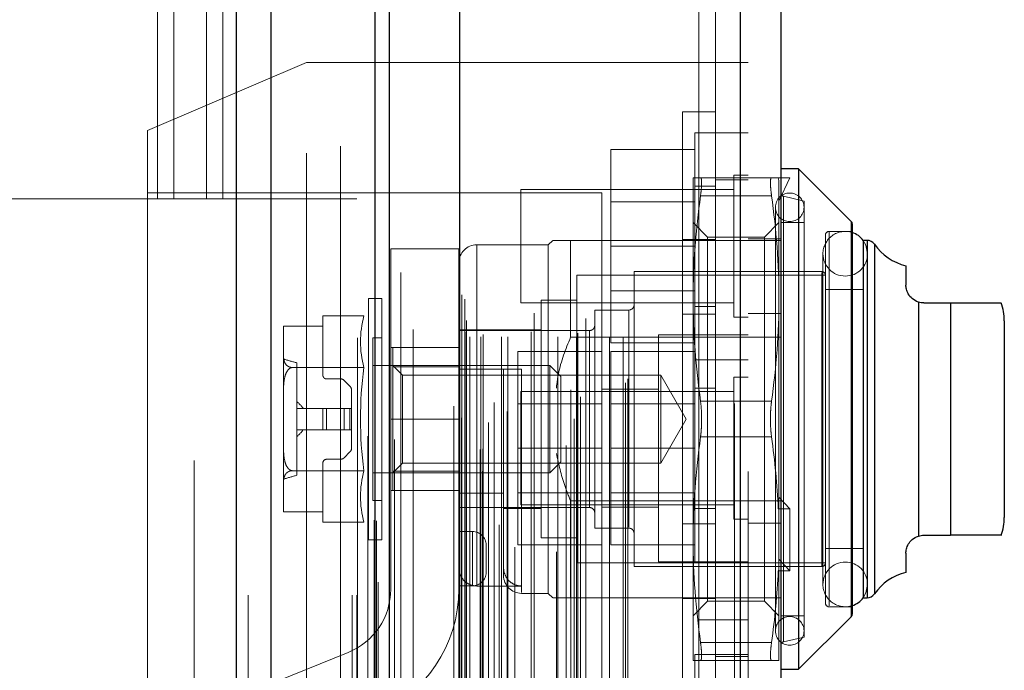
# Model space of a CAD drawing. Header units: inches. Extents: x 0.2 to 10.8, y 0.2 to 8.2.
# Tile 32 of 146: x 1.9907 to 2.1352, y 3.2572 to 3.3527. Entities that reach past the tile are written whole.
import ezdxf

# ---------------------------------------------------------------- set-up
doc = ezdxf.new("R2010")
doc.units = ezdxf.units.IN
doc.header["$MEASUREMENT"] = 0
doc.linetypes.add('HIDDEN', pattern=[0.07500000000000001, 0.05, -0.025])

msp = doc.modelspace()

# ---------------------------------------------------------------- linework, layer by layer
at = {"color": 7, "linetype": 'Continuous', "lineweight": 25}
for p, q in [((2.022504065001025, 3.168228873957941), (2.022504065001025, 5.524892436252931)), ((2.027595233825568, 3.168228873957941), (2.027595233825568, 5.523948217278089)), ((2.04285601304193, 3.168228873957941), (2.042856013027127, 5.516769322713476)), ((2.044964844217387, 3.168228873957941), (2.044964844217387, 5.516562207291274)), ((2.05520727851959, 5.495998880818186), (2.05520727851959, 3.189112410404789)), ((2.096424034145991, 5.488731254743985), (2.096424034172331, 3.19638003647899)), ((2.102373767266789, 5.486375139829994), (2.102373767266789, 3.198736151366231)), ((2.104998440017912, 3.330836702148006), (2.102373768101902, 3.330836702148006)), ((2.112718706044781, 3.323116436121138), (2.104998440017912, 3.330836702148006)), ((2.104998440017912, 3.330836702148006), (2.104998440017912, 3.294091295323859)), ((2.112718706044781, 3.323116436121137), (2.112718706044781, 3.294091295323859)), ((2.112872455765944, 3.322745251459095), (2.112872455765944, 3.294091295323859)), ((2.11444725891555, 3.320338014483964), (2.11444725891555, 3.294091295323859)), ((2.115039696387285, 3.320338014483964), (2.114470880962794, 3.320338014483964)), ((2.115039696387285, 3.320338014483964), (2.115039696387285, 3.294091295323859)), ((2.116116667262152, 3.319775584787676), (2.116116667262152, 3.294091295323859)), ((2.120746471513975, 3.316617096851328), (2.120746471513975, 3.313776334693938)), ((2.12257849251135, 3.311274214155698), (2.122578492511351, 3.27690837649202)), ((2.123371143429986, 3.311151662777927), (2.127308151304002, 3.311151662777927)), ((2.127308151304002, 3.311151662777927), (2.127308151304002, 3.277030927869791)), ((2.135182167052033, 3.308526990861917), (2.135182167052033, 3.294091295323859)), ((2.104998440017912, 3.294091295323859), (2.104998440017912, 3.257345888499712)), ((2.112718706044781, 3.294091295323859), (2.112718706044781, 3.265066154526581)), ((2.112872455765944, 3.294091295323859), (2.112872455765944, 3.265437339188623)), ((2.11444725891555, 3.294091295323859), (2.11444725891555, 3.267844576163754)), ((2.115039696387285, 3.294091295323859), (2.115039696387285, 3.267844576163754)), ((2.116116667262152, 3.294091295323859), (2.116116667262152, 3.268407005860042)), ((2.135182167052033, 3.294091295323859), (2.135182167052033, 3.279655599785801)), ((2.123371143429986, 3.277030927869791), (2.127308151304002, 3.277030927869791)), ((2.120746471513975, 3.27440625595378), (2.120746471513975, 3.27156549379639)), ((2.114470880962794, 3.267844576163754), (2.115039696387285, 3.267844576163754)), ((2.104998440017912, 3.257345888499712), (2.112718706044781, 3.26506615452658)), ((2.102373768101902, 3.257345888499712), (2.104998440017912, 3.257345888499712))]:
    msp.add_line(p, q, dxfattribs=at)
at = {"color": 7, "linetype": 'HIDDEN', "lineweight": 18}
for p, q in [((2.022504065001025, 5.52489243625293), (2.022504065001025, 3.168228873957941)), ((2.022504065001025, 5.52489243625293), (2.022504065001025, 3.168228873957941)), ((2.022504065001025, 3.168228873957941), (2.022504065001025, 5.524892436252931)), ((2.024201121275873, 3.168228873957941), (2.024201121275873, 5.523948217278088)), ((2.024201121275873, 3.168228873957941), (2.024201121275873, 5.523948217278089)), ((2.027595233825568, 3.168228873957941), (2.027595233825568, 5.523948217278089)), ((2.039461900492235, 3.168228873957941), (2.039461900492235, 5.516769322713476)), ((2.039461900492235, 3.168228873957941), (2.039461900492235, 5.516769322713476)), ((2.040164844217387, 3.168228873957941), (2.040164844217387, 5.516562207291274)), ((2.04285601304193, 3.168228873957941), (2.04285601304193, 5.516769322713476)), ((2.043059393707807, 3.179136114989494), (2.043059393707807, 5.505975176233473)), ((2.058587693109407, 3.18644517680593), (2.058587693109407, 5.49866611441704)), ((2.058587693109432, 3.186445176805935), (2.058587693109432, 5.498666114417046)), ((2.054373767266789, 5.495998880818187), (2.054373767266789, 3.189112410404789)), ((2.058247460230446, 3.189648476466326), (2.058247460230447, 5.495462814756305)), ((2.045663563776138, 3.191103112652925), (2.045663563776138, 5.494012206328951)), ((2.058655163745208, 3.189720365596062), (2.058655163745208, 5.495390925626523)), ((2.060297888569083, 3.190500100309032), (2.060297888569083, 5.494611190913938)), ((2.059504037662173, 5.493614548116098), (2.059504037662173, 3.191473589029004)), ((2.041773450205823, 5.491568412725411), (2.041773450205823, 3.193533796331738)), ((2.055125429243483, 5.491443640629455), (2.055125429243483, 3.193667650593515)), ((2.055146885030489, 3.193499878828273), (2.055146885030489, 5.491611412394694)), ((2.055508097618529, 3.194270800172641), (2.055508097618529, 5.490840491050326)), ((2.055508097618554, 3.194270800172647), (2.055508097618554, 5.490840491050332)), ((2.062216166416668, 3.195223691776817), (2.062216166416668, 5.489889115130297)), ((2.070892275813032, 5.490220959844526), (2.070892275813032, 3.194893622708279)), ((2.072037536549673, 3.194151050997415), (2.072037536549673, 5.490960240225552)), ((2.060322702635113, 3.196537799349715), (2.060322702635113, 5.488573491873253)), ((2.09559052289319, 5.488731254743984), (2.09559052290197, 3.19638003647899)), ((2.09559052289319, 3.196380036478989), (2.09559052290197, 5.48873125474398)), ((2.096424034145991, 3.196380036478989), (2.096424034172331, 5.488731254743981)), ((2.072981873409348, 3.19737763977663), (2.072981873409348, 5.487736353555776)), ((2.071570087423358, 3.198392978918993), (2.071570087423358, 5.486718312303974)), ((2.079583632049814, 3.199434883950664), (2.079583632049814, 5.485676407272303)), ((2.097573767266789, 5.486375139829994), (2.097573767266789, 3.198736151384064)), ((2.048412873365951, 3.200121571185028), (2.048412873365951, 5.48498995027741)), ((2.079929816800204, 3.200019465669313), (2.079929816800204, 5.485091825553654)), ((2.042710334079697, 5.479222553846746), (2.042710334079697, 3.205888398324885)), ((2.056044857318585, 3.206859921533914), (2.056044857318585, 5.478251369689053)), ((2.05604485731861, 3.20685992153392), (2.05604485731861, 5.478251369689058)), ((2.056719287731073, 3.206193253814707), (2.056719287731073, 5.478918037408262)), ((2.056719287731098, 3.206193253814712), (2.056719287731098, 5.478918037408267)), ((2.058378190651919, 5.478918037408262), (2.058378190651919, 3.206193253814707)), ((2.058378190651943, 3.206193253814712), (2.058378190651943, 5.478918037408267)), ((2.058711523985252, 3.20652658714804), (2.058711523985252, 5.478584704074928)), ((2.061044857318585, 5.478584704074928), (2.061044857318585, 3.20652658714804)), ((2.061378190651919, 3.206193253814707), (2.061378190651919, 5.478918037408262)), ((2.061378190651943, 5.478918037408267), (2.061378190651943, 3.206193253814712)), ((2.062316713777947, 3.206193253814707), (2.062316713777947, 5.478918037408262)), ((2.065755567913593, 3.206926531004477), (2.065755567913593, 5.478217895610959)), ((2.069653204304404, 3.206193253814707), (2.069653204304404, 5.478918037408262)), ((2.07240921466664, 3.206193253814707), (2.07240921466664, 5.478918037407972)), ((2.072578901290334, 3.206724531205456), (2.072578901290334, 5.478389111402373)), ((2.07723708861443, 3.206193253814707), (2.07723708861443, 5.478918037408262)), ((2.079263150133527, 3.206193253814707), (2.079263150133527, 5.478918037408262)), ((2.079263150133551, 3.206193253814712), (2.079263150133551, 5.478918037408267)), ((2.056240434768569, 3.208588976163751), (2.056240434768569, 5.476522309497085)), ((2.063349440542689, 5.475265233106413), (2.063349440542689, 3.209834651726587)), ((2.066193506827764, 3.209629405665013), (2.066193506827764, 5.475481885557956)), ((2.066193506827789, 3.209629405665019), (2.066193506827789, 5.475481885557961)), ((2.07379049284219, 3.208886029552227), (2.07379049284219, 5.47622526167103)), ((2.069438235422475, 5.474601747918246), (2.069438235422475, 3.210510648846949)), ((2.055550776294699, 3.2123422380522), (2.055550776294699, 5.472769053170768)), ((2.055550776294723, 3.212342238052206), (2.055550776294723, 5.472769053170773)), ((2.055988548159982, 3.211723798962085), (2.055988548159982, 5.473387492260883)), ((2.055988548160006, 3.21172379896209), (2.055988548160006, 5.473387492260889)), ((2.04329021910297, 5.470120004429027), (2.043290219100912, 3.215002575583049)), ((2.043290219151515, 5.470091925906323), (2.043290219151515, 3.214991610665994)), ((2.046597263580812, 3.215614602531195), (2.046597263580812, 5.469496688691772)), ((2.037764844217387, 3.234162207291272), (2.037764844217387, 5.450895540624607)), ((2.037764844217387, 3.234162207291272), (2.037764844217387, 5.450895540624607)), ((2.037764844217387, 3.234162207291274), (2.037764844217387, 5.450895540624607)), ((2.037764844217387, 3.234162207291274), (2.037764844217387, 5.450895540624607)), ((2.090373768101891, 5.42052231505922), (2.090373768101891, 3.264588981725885)), ((2.090373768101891, 5.420522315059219), (2.090373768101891, 3.264588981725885)), ((2.090373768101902, 3.264588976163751), (2.090373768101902, 5.420522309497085)), ((2.090373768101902, 3.264588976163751), (2.090373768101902, 5.420522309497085)), ((2.092773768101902, 3.264588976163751), (2.092773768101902, 5.420522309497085)), ((2.01089817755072, 3.326428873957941), (2.01089817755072, 3.767895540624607)), ((2.01089817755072, 3.326428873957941), (2.01089817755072, 3.767895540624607)), ((2.013298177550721, 3.32642887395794), (2.013298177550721, 3.767895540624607)), ((2.018098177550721, 3.32642887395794), (2.018098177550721, 3.767895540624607)), ((2.020498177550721, 3.32642887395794), (2.020498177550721, 3.767895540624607)), ((2.020498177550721, 3.32642887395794), (2.020498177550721, 3.767895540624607)), ((2.016298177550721, 3.487995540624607), (2.016298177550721, 3.234162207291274)), ((2.032773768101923, 3.346477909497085), (2.009440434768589, 3.336477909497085)), ((2.032773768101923, 3.233144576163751), (2.032773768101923, 3.346477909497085)), ((2.092773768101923, 3.346477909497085), (2.032773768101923, 3.346477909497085)), ((2.092773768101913, 3.346444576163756), (2.097573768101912, 3.346444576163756)), ((2.087973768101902, 3.294091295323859), (2.087973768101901, 3.339224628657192)), ((2.092773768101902, 3.339224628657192), (2.087973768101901, 3.339224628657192)), ((2.009440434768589, 3.243144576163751), (2.009440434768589, 3.336477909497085)), ((2.08977376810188, 3.336144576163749), (2.08977376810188, 3.319477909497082)), ((2.092773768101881, 3.336144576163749), (2.08977376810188, 3.336144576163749)), ((2.097573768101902, 3.336144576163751), (2.092773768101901, 3.336144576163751)), ((2.089773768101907, 3.333677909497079), (2.077440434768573, 3.333677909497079)), ((2.077440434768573, 3.333677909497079), (2.077440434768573, 3.319477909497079)), ((2.08951287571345, 3.329524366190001), (2.08951287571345, 3.31180783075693)), ((2.10102517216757, 3.32952436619), (2.090599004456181, 3.329524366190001)), ((2.095490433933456, 3.329894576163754), (2.095490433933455, 3.319477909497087)), ((2.097573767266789, 3.329894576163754), (2.095490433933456, 3.329894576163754)), ((2.102007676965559, 3.329524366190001), (2.102111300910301, 3.329133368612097)), ((2.102007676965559, 3.329524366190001), (2.103686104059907, 3.329524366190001)), ((2.103686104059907, 3.329524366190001), (2.102111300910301, 3.326113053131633)), ((2.092773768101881, 3.328311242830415), (2.08977376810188, 3.328311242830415)), ((2.097573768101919, 3.329244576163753), (2.092773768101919, 3.329244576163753)), ((2.102111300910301, 3.329133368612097), (2.102111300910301, 3.31180783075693)), ((2.076107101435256, 3.327311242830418), (2.009440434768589, 3.327311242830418)), ((2.064240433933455, 3.32781124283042), (2.064240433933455, 3.319477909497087)), ((2.095490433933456, 3.32781124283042), (2.064240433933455, 3.32781124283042)), ((2.076107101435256, 3.252311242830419), (2.076107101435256, 3.327311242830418)), ((2.10102517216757, 3.32689969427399), (2.090599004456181, 3.32689969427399)), ((2.10102517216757, 3.326899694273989), (2.090599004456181, 3.32689969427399)), ((2.10102517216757, 3.326899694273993), (2.090599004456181, 3.326899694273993)), ((2.10102517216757, 3.326899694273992), (2.090599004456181, 3.326899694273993)), ((2.105785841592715, 3.326112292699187), (2.10278061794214, 3.326806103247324)), ((2.10278061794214, 3.326776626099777), (2.10278061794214, 3.261405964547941)), ((2.10278061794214, 3.32677662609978), (2.10278061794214, 3.261405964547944)), ((1.967198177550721, 3.326428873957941), (2.01089817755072, 3.326428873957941)), ((2.01089817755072, 3.326428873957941), (2.013298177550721, 3.326428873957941)), ((2.013298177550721, 3.32642887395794), (2.020498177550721, 3.32642887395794)), ((2.020498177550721, 3.32642887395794), (2.040164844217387, 3.32642887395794)), ((2.089773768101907, 3.32600790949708), (2.077440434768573, 3.32600790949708)), ((2.101586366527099, 3.325193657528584), (2.101586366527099, 3.262988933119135)), ((2.105785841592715, 3.326112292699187), (2.105785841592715, 3.294091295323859)), ((2.091644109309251, 3.320831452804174), (2.08951287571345, 3.322962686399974)), ((2.102111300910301, 3.322962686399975), (2.0999800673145, 3.320831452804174)), ((2.105785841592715, 3.322962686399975), (2.102373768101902, 3.322962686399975)), ((2.112718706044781, 3.265066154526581), (2.112718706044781, 3.323116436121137)), ((2.112718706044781, 3.323087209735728), (2.112718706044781, 3.265095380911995)), ((2.091644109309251, 3.320831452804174), (2.091644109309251, 3.267351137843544)), ((2.0999800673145, 3.320831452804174), (2.091644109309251, 3.320831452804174)), ((2.0999800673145, 3.320831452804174), (2.0999800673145, 3.267351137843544)), ((2.108935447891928, 3.321125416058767), (2.108935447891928, 3.294091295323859)), ((2.112872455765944, 3.321650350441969), (2.10946038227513, 3.321650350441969)), ((2.10946038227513, 3.32153278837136), (2.10946038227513, 3.266649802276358)), ((2.10946038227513, 3.321532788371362), (2.10946038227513, 3.266649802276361)), ((2.068253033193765, 3.319681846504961), (2.057754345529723, 3.319681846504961)), ((2.057754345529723, 3.269578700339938), (2.057754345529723, 3.319561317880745)), ((2.057754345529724, 3.269578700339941), (2.057754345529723, 3.319561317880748)), ((2.064240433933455, 3.319477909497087), (2.064240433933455, 3.311144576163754)), ((2.068909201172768, 3.320338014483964), (2.068253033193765, 3.319681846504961)), ((2.068253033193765, 3.319681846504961), (2.068253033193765, 3.294091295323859)), ((2.071533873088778, 3.320338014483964), (2.071533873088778, 3.306119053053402)), ((2.071533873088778, 3.320338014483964), (2.102373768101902, 3.320338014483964)), ((2.089773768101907, 3.319477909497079), (2.077440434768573, 3.319477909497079)), ((2.077440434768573, 3.319477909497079), (2.077440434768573, 3.305277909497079)), ((2.087973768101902, 3.320457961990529), (2.092773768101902, 3.320457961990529)), ((2.08977376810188, 3.319477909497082), (2.08977376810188, 3.302811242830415)), ((2.095490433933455, 3.319477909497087), (2.095490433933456, 3.30906124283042)), ((2.097573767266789, 3.320577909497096), (2.102373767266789, 3.320577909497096)), ((2.114470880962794, 3.320338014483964), (2.11444725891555, 3.320338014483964)), ((2.115039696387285, 3.267844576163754), (2.115039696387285, 3.320338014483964)), ((2.115039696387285, 3.320308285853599), (2.115039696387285, 3.267874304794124)), ((2.116116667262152, 3.268407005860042), (2.116116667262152, 3.319775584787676)), ((2.116116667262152, 3.319746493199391), (2.116116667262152, 3.268436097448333)), ((2.045129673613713, 3.319092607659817), (2.045129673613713, 3.294092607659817)), ((2.055129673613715, 3.319092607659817), (2.045129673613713, 3.319092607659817)), ((2.055129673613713, 3.319092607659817), (2.055129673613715, 3.294092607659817)), ((2.108565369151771, 3.318369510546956), (2.108565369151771, 3.269813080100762)), ((2.115127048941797, 3.269813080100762), (2.115127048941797, 3.318369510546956)), ((2.072452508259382, 3.315219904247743), (2.072452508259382, 3.294091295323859)), ((2.108935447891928, 3.315219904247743), (2.072452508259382, 3.315219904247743)), ((2.080851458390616, 3.315744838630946), (2.080851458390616, 3.294091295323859)), ((2.108410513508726, 3.315744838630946), (2.080851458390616, 3.315744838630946)), ((2.108410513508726, 3.315626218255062), (2.108410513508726, 3.272556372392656)), ((2.108410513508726, 3.315626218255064), (2.108410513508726, 3.272556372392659)), ((2.077440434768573, 3.312947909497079), (2.089773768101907, 3.312947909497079)), ((2.11444725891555, 3.313120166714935), (2.108935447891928, 3.313120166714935)), ((2.041890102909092, 3.311807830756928), (2.041890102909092, 3.294091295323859)), ((2.043843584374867, 3.31180783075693), (2.041890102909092, 3.31180783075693)), ((2.043843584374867, 3.31180783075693), (2.043843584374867, 3.294091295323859)), ((2.064240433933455, 3.311144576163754), (2.095490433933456, 3.311144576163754)), ((2.067203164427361, 3.311545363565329), (2.067203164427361, 3.294091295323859)), ((2.072452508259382, 3.311545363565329), (2.067203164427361, 3.311545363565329)), ((2.08951287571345, 3.31180783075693), (2.08951287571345, 3.276374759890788)), ((2.08977376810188, 3.310644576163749), (2.092773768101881, 3.310644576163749)), ((2.102111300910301, 3.31180783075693), (2.102111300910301, 3.281116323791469)), ((2.12257849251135, 3.27690837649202), (2.12257849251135, 3.311274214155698)), ((2.12257849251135, 3.311274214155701), (2.12257849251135, 3.276908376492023)), ((2.122578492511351, 3.276908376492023), (2.122578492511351, 3.311274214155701)), ((2.127308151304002, 3.277030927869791), (2.127308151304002, 3.311151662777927)), ((2.127308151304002, 3.277030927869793), (2.127308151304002, 3.31115166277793)), ((2.127308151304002, 3.31115166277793), (2.127308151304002, 3.277030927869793)), ((2.041178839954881, 3.30924484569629), (2.035182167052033, 3.30924484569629)), ((2.035182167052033, 3.307729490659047), (2.035182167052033, 3.30924484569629)), ((2.075077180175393, 3.310101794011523), (2.075077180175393, 3.294091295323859)), ((2.080064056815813, 3.310101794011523), (2.075077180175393, 3.310101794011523)), ((2.080064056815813, 3.309985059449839), (2.080064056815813, 3.27819753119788)), ((2.080064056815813, 3.309985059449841), (2.080064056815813, 3.278197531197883)), ((2.087973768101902, 3.309491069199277), (2.092773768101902, 3.309491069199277)), ((2.097573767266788, 3.309611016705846), (2.102373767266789, 3.309611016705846)), ((2.02940788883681, 3.307682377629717), (2.02940788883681, 3.307657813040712)), ((2.02940788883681, 3.30768237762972), (2.02940788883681, 3.307657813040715)), ((2.029408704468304, 3.307729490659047), (2.035182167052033, 3.307729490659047)), ((2.035182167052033, 3.300521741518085), (2.035182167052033, 3.307729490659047)), ((2.095490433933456, 3.30906124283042), (2.097573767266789, 3.30906124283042)), ((2.02940788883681, 3.307657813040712), (2.02940788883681, 3.303255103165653)), ((2.067203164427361, 3.307214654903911), (2.055129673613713, 3.307214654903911)), ((2.07428977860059, 3.307083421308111), (2.055129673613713, 3.307083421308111)), ((2.07428977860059, 3.307053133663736), (2.07428977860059, 3.281129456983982)), ((2.07428977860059, 3.307053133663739), (2.07428977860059, 3.281129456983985)), ((2.084440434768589, 3.306477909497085), (2.084440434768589, 3.273144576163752)), ((2.089773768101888, 3.306477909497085), (2.084440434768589, 3.306477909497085)), ((2.092773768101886, 3.306477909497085), (2.089773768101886, 3.306477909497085)), ((2.097573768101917, 3.306444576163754), (2.092773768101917, 3.306444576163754)), ((2.042531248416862, 3.306033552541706), (2.042531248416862, 3.294091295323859)), ((2.043843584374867, 3.306033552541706), (2.042531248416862, 3.306033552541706)), ((2.071533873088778, 3.306119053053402), (2.102373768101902, 3.306119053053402)), ((2.089773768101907, 3.305277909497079), (2.077440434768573, 3.305277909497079)), ((2.055129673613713, 3.304592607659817), (2.045129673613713, 3.304592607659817)), ((2.045418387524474, 3.304589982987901), (2.045418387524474, 3.301744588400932)), ((2.045418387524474, 3.304589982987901), (2.055129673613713, 3.304589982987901)), ((2.076107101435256, 3.304011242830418), (2.063773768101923, 3.304011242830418)), ((2.063773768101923, 3.304011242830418), (2.063773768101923, 3.289811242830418)), ((2.089773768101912, 3.304011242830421), (2.077440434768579, 3.304011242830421)), ((2.077440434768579, 3.304011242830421), (2.077440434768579, 3.28981124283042)), ((2.02940788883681, 3.303255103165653), (2.02940788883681, 3.298494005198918)), ((2.031376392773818, 3.302345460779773), (2.031376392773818, 3.285837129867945)), ((2.0684800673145, 3.301965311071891), (2.042531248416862, 3.301965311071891)), ((2.046839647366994, 3.300544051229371), (2.045418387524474, 3.301965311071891)), ((2.0684800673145, 3.301965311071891), (2.0684800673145, 3.294091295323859)), ((2.070090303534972, 3.300355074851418), (2.0684800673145, 3.301965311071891)), ((2.089773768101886, 3.302811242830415), (2.089773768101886, 3.273144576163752)), ((2.08977376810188, 3.302811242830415), (2.092773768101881, 3.302811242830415)), ((2.092773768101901, 3.302811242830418), (2.097573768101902, 3.302811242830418)), ((2.041178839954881, 3.301668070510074), (2.030669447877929, 3.301668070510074)), ((2.045418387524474, 3.301744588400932), (2.055129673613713, 3.301744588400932)), ((2.045418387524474, 3.301744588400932), (2.045418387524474, 3.286438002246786)), ((2.046839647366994, 3.300544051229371), (2.046839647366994, 3.287638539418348)), ((2.084785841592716, 3.300544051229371), (2.046839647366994, 3.300544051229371)), ((2.057754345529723, 3.301440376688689), (2.06431602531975, 3.301440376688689)), ((2.061691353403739, 3.301440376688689), (2.061691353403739, 3.271125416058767)), ((2.06431602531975, 3.301440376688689), (2.06431602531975, 3.268617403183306)), ((2.06431602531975, 3.301440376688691), (2.06431602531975, 3.268617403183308)), ((2.084785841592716, 3.300544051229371), (2.084785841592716, 3.294091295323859)), ((2.088511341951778, 3.294091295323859), (2.084785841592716, 3.300544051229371)), ((2.037743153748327, 3.299996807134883), (2.035707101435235, 3.299996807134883)), ((2.039151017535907, 3.29891509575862), (2.038299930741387, 3.29976618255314)), ((2.070090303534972, 3.300355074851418), (2.070090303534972, 3.294091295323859)), ((2.095490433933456, 3.300227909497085), (2.095490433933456, 3.279394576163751)), ((2.097573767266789, 3.300227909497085), (2.095490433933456, 3.300227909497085)), ((2.02940788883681, 3.298494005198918), (2.02940788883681, 3.2896885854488)), ((2.03938164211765, 3.295666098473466), (2.03938164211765, 3.29835831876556)), ((2.064240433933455, 3.298144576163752), (2.064240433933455, 3.281477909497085)), ((2.095490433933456, 3.298144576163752), (2.064240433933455, 3.298144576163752)), ((2.084440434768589, 3.298477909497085), (2.076107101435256, 3.298477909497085)), ((2.092773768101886, 3.298644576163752), (2.089773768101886, 3.298644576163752)), ((2.076107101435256, 3.296341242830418), (2.063773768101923, 3.296341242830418)), ((2.089773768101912, 3.296341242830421), (2.077440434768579, 3.296341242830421)), ((2.10102517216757, 3.296715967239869), (2.090599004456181, 3.296715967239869)), ((2.10102517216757, 3.296715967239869), (2.090599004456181, 3.296715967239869)), ((2.101025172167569, 3.296715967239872), (2.09059900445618, 3.296715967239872)), ((2.10102517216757, 3.296715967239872), (2.090599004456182, 3.296715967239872)), ((2.035182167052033, 3.295666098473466), (2.031376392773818, 3.295666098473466)), ((2.035182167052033, 3.295666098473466), (2.035182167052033, 3.292516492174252)), ((2.035707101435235, 3.295666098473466), (2.035182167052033, 3.295666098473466)), ((2.035707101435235, 3.295666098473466), (2.035707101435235, 3.292516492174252)), ((2.037743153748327, 3.295666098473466), (2.035707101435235, 3.295666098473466)), ((2.035707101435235, 3.295666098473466), (2.035707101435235, 3.292516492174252)), ((2.035707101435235, 3.295666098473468), (2.035707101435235, 3.292516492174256)), ((2.035707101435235, 3.295666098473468), (2.035707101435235, 3.292516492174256)), ((2.038299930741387, 3.295666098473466), (2.037743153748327, 3.295666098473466)), ((2.037743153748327, 3.295666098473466), (2.037743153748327, 3.292516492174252)), ((2.037743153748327, 3.295666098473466), (2.037743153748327, 3.292516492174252)), ((2.037743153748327, 3.295666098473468), (2.037743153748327, 3.292516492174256)), ((2.037743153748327, 3.295666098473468), (2.037743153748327, 3.292516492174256)), ((2.038299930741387, 3.295666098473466), (2.038299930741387, 3.292516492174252)), ((2.039151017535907, 3.295666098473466), (2.038299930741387, 3.295666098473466)), ((2.038299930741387, 3.295666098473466), (2.038299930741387, 3.292516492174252)), ((2.038299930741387, 3.295666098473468), (2.038299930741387, 3.292516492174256)), ((2.038299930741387, 3.295666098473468), (2.038299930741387, 3.292516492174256)), ((2.039151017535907, 3.295666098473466), (2.039151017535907, 3.292516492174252)), ((2.03938164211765, 3.295666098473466), (2.039151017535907, 3.295666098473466)), ((2.039151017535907, 3.295666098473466), (2.039151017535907, 3.292516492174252)), ((2.039151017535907, 3.295666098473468), (2.039151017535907, 3.292516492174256)), ((2.039151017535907, 3.295666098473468), (2.039151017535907, 3.292516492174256)), ((2.03938164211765, 3.295666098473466), (2.03938164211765, 3.292516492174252)), ((2.041890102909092, 3.294091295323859), (2.041890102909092, 3.276374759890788)), ((2.042531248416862, 3.294091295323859), (2.042531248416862, 3.282149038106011)), ((2.043843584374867, 3.294091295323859), (2.043843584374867, 3.276374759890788)), ((2.045129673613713, 3.269092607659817), (2.045129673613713, 3.294092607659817)), ((2.055129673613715, 3.294092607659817), (2.045129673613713, 3.294092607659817)), ((2.055129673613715, 3.294092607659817), (2.045129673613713, 3.294092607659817)), ((2.055129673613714, 3.29409260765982), (2.045129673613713, 3.29409260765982)), ((2.055129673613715, 3.29409260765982), (2.045129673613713, 3.29409260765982)), ((2.055129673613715, 3.294092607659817), (2.055129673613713, 3.269092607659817)), ((2.067203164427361, 3.294091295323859), (2.067203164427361, 3.276637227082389)), ((2.068253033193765, 3.294091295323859), (2.068253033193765, 3.268500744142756)), ((2.0684800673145, 3.294091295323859), (2.0684800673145, 3.286217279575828)), ((2.070090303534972, 3.294091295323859), (2.070090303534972, 3.2878275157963)), ((2.072452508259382, 3.294091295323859), (2.072452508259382, 3.272962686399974)), ((2.075077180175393, 3.294091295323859), (2.075077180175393, 3.278080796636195)), ((2.080851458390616, 3.294091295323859), (2.080851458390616, 3.272437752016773)), ((2.084785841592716, 3.294091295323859), (2.084785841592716, 3.287638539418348)), ((2.084785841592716, 3.287638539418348), (2.088511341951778, 3.294091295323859)), ((2.087973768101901, 3.248957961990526), (2.087973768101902, 3.294091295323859)), ((2.105785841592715, 3.294091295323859), (2.105785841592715, 3.262070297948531)), ((2.108935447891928, 3.294091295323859), (2.108935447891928, 3.267057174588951)), ((2.035182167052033, 3.292516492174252), (2.031376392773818, 3.292516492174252)), ((2.035707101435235, 3.292516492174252), (2.035182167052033, 3.292516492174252)), ((2.037743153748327, 3.292516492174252), (2.035707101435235, 3.292516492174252)), ((2.038299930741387, 3.292516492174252), (2.037743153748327, 3.292516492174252)), ((2.039151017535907, 3.292516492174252), (2.038299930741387, 3.292516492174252)), ((2.03938164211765, 3.292516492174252), (2.039151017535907, 3.292516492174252)), ((2.03938164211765, 3.289824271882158), (2.03938164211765, 3.292516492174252)), ((2.10102517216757, 3.291466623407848), (2.090599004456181, 3.291466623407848)), ((2.10102517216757, 3.291466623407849), (2.090599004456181, 3.291466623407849)), ((2.101025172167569, 3.291466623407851), (2.09059900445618, 3.291466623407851)), ((2.10102517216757, 3.291466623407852), (2.090599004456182, 3.291466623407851)), ((2.02940788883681, 3.2896885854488), (2.02940788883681, 3.284927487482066)), ((2.038299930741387, 3.288416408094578), (2.039151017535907, 3.289267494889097)), ((2.076107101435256, 3.289811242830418), (2.063773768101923, 3.289811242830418)), ((2.063773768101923, 3.289811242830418), (2.063773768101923, 3.275611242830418)), ((2.089773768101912, 3.28981124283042), (2.077440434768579, 3.28981124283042)), ((2.077440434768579, 3.28981124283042), (2.077440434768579, 3.275611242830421)), ((2.035182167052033, 3.280453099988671), (2.035182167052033, 3.287660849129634)), ((2.035707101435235, 3.288185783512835), (2.037743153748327, 3.288185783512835)), ((2.045418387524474, 3.286217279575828), (2.046839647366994, 3.287638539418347)), ((2.046839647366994, 3.287638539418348), (2.084785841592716, 3.287638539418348)), ((2.0684800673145, 3.286217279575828), (2.070090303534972, 3.2878275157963)), ((2.04117883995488, 3.286514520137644), (2.030669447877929, 3.286514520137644)), ((2.042531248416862, 3.286217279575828), (2.0684800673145, 3.286217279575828)), ((2.045418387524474, 3.286438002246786), (2.045418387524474, 3.283592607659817)), ((2.045418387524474, 3.286438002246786), (2.055129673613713, 3.286438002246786)), ((2.02940788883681, 3.284927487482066), (2.02940788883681, 3.280524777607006)), ((2.055129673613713, 3.283592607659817), (2.045129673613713, 3.283592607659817)), ((2.055129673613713, 3.283218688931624), (2.061691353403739, 3.283218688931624)), ((2.063773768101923, 3.283281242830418), (2.076107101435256, 3.283281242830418)), ((2.077440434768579, 3.283281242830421), (2.089773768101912, 3.283281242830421)), ((2.042531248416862, 3.282149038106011), (2.043843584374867, 3.282149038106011)), ((2.071533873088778, 3.282063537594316), (2.071533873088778, 3.267844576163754)), ((2.071533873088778, 3.282063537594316), (2.102373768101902, 3.282063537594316)), ((2.103686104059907, 3.280920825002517), (2.102111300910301, 3.282626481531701)), ((2.02940788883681, 3.280524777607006), (2.02940788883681, 3.280500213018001)), ((2.02940788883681, 3.280524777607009), (2.02940788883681, 3.280500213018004)), ((2.035182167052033, 3.280453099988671), (2.029408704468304, 3.280453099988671)), ((2.035182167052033, 3.278937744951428), (2.035182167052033, 3.280453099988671)), ((2.055129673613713, 3.281099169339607), (2.07428977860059, 3.281099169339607)), ((2.061691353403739, 3.280967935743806), (2.067203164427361, 3.280967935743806)), ((2.064240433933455, 3.281477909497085), (2.095490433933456, 3.281477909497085)), ((2.076107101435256, 3.281144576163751), (2.084440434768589, 3.281144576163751)), ((2.089773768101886, 3.280977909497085), (2.092773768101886, 3.280977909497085)), ((2.102007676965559, 3.280920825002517), (2.102111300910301, 3.281116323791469)), ((2.102007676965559, 3.280920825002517), (2.103686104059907, 3.280920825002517)), ((2.102111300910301, 3.273534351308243), (2.102111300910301, 3.281116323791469)), ((2.103686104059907, 3.271828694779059), (2.103686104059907, 3.280920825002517)), ((2.04117883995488, 3.278937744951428), (2.035182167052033, 3.278937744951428)), ((2.095490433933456, 3.279394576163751), (2.097573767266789, 3.279394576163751)), ((2.097573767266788, 3.278811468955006), (2.102373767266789, 3.278811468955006)), ((2.057129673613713, 3.277592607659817), (2.055129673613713, 3.277592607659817)), ((2.057129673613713, 3.269592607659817), (2.057129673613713, 3.277592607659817)), ((2.057129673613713, 3.277592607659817), (2.057129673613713, 3.269592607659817)), ((2.057129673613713, 3.26959260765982), (2.057129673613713, 3.27759260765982)), ((2.057129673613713, 3.27759260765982), (2.057129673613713, 3.26959260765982)), ((2.075077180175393, 3.278080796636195), (2.080064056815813, 3.278080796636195)), ((2.087973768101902, 3.27869152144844), (2.092773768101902, 3.27869152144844)), ((2.041890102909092, 3.276374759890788), (2.043843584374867, 3.276374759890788)), ((2.067203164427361, 3.276637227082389), (2.072452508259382, 3.276637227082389)), ((2.08951287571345, 3.276374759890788), (2.08951287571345, 3.258658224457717)), ((2.059129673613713, 3.271592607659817), (2.059129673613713, 3.275592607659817)), ((2.076107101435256, 3.275611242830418), (2.063773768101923, 3.275611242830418)), ((2.089773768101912, 3.275611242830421), (2.077440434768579, 3.275611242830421)), ((2.108935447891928, 3.275062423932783), (2.11444725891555, 3.275062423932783)), ((2.084440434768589, 3.273144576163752), (2.089773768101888, 3.273144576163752)), ((2.089773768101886, 3.273144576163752), (2.092773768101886, 3.273144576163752)), ((2.092773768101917, 3.273111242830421), (2.097573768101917, 3.273111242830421)), ((2.103686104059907, 3.271828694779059), (2.102111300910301, 3.273534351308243)), ((2.102111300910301, 3.27202419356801), (2.102111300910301, 3.273534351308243)), ((2.072452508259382, 3.272962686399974), (2.108935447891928, 3.272962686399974)), ((2.080851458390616, 3.272437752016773), (2.108410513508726, 3.272437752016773)), ((2.102007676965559, 3.271828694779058), (2.102111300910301, 3.27202419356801)), ((2.102007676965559, 3.271828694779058), (2.103686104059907, 3.271828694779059)), ((2.102111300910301, 3.27202419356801), (2.102111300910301, 3.258658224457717)), ((2.057129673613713, 3.269592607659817), (2.055129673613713, 3.269592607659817)), ((2.057754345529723, 3.269578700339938), (2.06431602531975, 3.269578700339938)), ((2.06431602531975, 3.268500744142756), (2.068253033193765, 3.268500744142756)), ((2.068253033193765, 3.268500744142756), (2.068909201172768, 3.267844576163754)), ((2.071533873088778, 3.267844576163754), (2.097573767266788, 3.267844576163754)), ((2.087973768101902, 3.267724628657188), (2.092773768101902, 3.267724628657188)), ((2.08951287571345, 3.265219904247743), (2.091644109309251, 3.267351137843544)), ((2.091644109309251, 3.267351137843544), (2.0999800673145, 3.267351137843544)), ((2.097573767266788, 3.267844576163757), (2.102373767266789, 3.267844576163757)), ((2.0999800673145, 3.267351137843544), (2.102111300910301, 3.265219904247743)), ((2.11444725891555, 3.267844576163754), (2.114470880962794, 3.267844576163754)), ((2.10946038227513, 3.266532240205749), (2.112872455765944, 3.266532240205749)), ((2.090373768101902, 3.208588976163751), (2.090373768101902, 3.264588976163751)), ((2.090373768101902, 3.264588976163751), (2.097573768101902, 3.264588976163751)), ((2.092773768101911, 3.221444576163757), (2.092773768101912, 3.264588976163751)), ((2.102373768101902, 3.265219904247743), (2.105785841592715, 3.265219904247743)), ((2.10278061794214, 3.261376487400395), (2.105785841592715, 3.262070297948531)), ((2.10102517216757, 3.261282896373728), (2.090599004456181, 3.261282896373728)), ((2.10102517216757, 3.261282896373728), (2.090599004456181, 3.261282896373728)), ((2.10102517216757, 3.26128289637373), (2.090599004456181, 3.26128289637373)), ((2.10102517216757, 3.26128289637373), (2.090599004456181, 3.26128289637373)), ((2.020964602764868, 3.252577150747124), (2.038878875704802, 3.259822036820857)), ((2.08977376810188, 3.259511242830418), (2.08977376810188, 3.242844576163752)), ((2.092773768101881, 3.259511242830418), (2.08977376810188, 3.259511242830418)), ((2.10102517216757, 3.258658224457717), (2.090599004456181, 3.258658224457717)), ((2.097573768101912, 3.259511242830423), (2.092773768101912, 3.259511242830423)), ((2.092773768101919, 3.259244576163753), (2.097573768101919, 3.259244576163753))]:
    msp.add_line(p, q, dxfattribs=at)
at = {"color": 7, "linetype": 'HIDDEN', "lineweight": 18, "flags": 128}
for points in [[(2.040253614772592, 5.506020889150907), (2.040253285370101, 4.351752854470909), (2.0402536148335, 3.179090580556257)], [(2.040253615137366, 5.506019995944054), (2.04025330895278, 4.330469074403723), (2.040253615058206, 3.17908788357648)], [(2.041773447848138, 5.49158819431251), (2.041773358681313, 4.389608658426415), (2.041773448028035, 3.193524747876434)], [(2.042710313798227, 5.479223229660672), (2.0427097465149, 4.318377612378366), (2.042710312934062, 3.205902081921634)], [(2.048403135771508, 3.207251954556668), (2.048403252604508, 4.333343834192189), (2.048403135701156, 5.477858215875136)], [(2.115127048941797, 3.318369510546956), (2.114877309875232, 3.31962503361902), (2.114470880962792, 3.320338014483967)], [(2.114470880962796, 3.267844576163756), (2.114877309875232, 3.268557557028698), (2.115127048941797, 3.269813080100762)]]:
    msp.add_lwpolyline(points, dxfattribs=at)
at = {"color": 7, "linetype": 'HIDDEN', "lineweight": 18}
for centre, radius, start, end in [((2.103686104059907, 3.325193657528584), 0.002099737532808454, 0, 180), ((2.102898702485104, 3.327317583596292), 0.0005249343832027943, 180.0000000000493, 256.9999999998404), ((2.103686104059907, 3.325193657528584), 0.002099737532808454, 180, 0), ((2.111846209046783, 3.318369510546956), 0.003280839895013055, 71.77194722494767, 180), ((2.109460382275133, 3.321125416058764), 0.0005249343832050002, 90.00000000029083, 179.9999999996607), ((2.057754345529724, 3.317057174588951), 0.00262467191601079, 90.0000000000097, 180), ((2.111846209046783, 3.318369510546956), 0.003280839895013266, 180, 0), ((2.108410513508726, 3.315219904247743), 0.0005249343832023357, 0, 90), ((2.080064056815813, 3.310889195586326), 0.0007874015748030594, 270.0000000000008, 0), ((2.055923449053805, 3.305456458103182), 0.01522351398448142, 165.5904657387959, 194.4095342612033), ((2.03250773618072, 3.307658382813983), 0.003099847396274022, 178.6855685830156, 180.0105313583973), ((2.030768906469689, 3.307682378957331), 0.001361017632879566, 178.0163070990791, 180.0000558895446), ((2.032507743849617, 3.307658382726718), 0.003099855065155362, 178.6855702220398, 180.010529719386), ((2.07428977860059, 3.307870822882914), 0.0007874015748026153, 270.0000000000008, 6.462887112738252e-11), ((1.651625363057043, 1.945129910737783), 1.409342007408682, 74.3682972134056, 74.45138212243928), ((2.035707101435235, 3.300521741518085), 0.0005249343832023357, 180, 270.0000000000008), ((2.100756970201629, 3.294091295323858), 0.06005798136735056, 172.7523851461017, 187.2476148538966), ((2.037743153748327, 3.29920940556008), 0.0007874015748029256, 45, 90), ((2.038594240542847, 3.29835831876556), 0.0007874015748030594, 0, 45), ((2.038594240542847, 3.289824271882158), 0.0007874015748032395, 314.999999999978, 0), ((2.035707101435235, 3.287660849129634), 0.0005249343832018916, 90, 180), ((2.037743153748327, 3.288973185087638), 0.0007874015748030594, 270.0000000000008, 315.0000000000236), ((2.055923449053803, 3.282726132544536), 0.01522351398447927, 165.5904657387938, 194.409534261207), ((1.651624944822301, 4.643054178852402), 1.409343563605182, 285.5486179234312, 285.6317027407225), ((2.032507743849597, 3.280524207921), 0.003099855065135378, 179.9894702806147, 181.3144297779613), ((2.032507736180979, 3.280524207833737), 0.003099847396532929, 179.9894686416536, 181.3144314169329), ((2.030768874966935, 3.280500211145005), 0.001360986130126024, 179.9999211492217, 181.983715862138), ((2.07428977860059, 3.280311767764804), 0.0007874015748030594, 359.9999999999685, 90), ((2.057129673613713, 3.275592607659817), 0.002000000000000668, 0, 90), ((2.080064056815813, 3.277293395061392), 0.0007874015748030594, 359.9999999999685, 90), ((2.111846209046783, 3.269813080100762), 0.003280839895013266, 0, 180), ((2.057129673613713, 3.271592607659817), 0.002000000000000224, 270.0000000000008, 0), ((2.108410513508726, 3.272962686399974), 0.0005249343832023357, 270.0000000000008, 0), ((2.06431602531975, 3.271125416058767), 0.002624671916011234, 180.0000000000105, 270.0000000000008), ((2.035129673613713, 3.269092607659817), 0.01000000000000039, 292.0193813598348, 0), ((2.035129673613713, 3.269092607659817), 0.02000000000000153, 292.0193813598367, 0), ((2.111846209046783, 3.269813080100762), 0.003280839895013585, 180, 288.2280527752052), ((2.109460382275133, 3.267057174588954), 0.0005249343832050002, 180.0000000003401, 269.99999999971), ((2.103686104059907, 3.262988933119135), 0.002099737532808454, 0, 180), ((2.103686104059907, 3.262988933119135), 0.002099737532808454, 180, 0), ((2.102898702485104, 3.260865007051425), 0.000524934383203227, 103.0000000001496, 179.9999999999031)]:
    msp.add_arc(centre, radius, start, end, dxfattribs=at)
at = {"color": 7, "linetype": 'Continuous', "lineweight": 25}
for centre, radius, start, end in [((2.112347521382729, 3.322745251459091), 0.0005249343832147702, 4.362448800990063e-10, 44.99999999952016), ((2.111846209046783, 3.318369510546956), 0.003280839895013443, 36.86989764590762, 71.77194722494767), ((2.115039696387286, 3.319025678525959), 0.00131233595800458, 34.84990457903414, 90.00000000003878), ((2.122578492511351, 3.324275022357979), 0.00787401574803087, 214.8499045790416, 256.5458794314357), ((2.127308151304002, 3.308526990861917), 0.007874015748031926, 3.231443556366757e-12, 19.60811917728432), ((2.127308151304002, 3.279655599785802), 0.00787401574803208, 340.2500112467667, 359.9999999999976), ((2.122578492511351, 3.263907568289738), 0.00787401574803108, 103.4541205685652, 145.1500954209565), ((2.111846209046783, 3.269813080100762), 0.003280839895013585, 288.2280527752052, 323.1301023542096), ((2.115039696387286, 3.269156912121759), 0.001312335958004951, 269.999999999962, 325.1500954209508), ((2.112347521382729, 3.265437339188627), 0.0005249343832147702, 315.0000000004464, 359.9999999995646)]:
    msp.add_arc(centre, radius, start, end, dxfattribs=at)
at = {"color": 7, "linetype": 'HIDDEN', "lineweight": 18}
for points in [[(2.08951287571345, 3.329524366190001), (2.08951287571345, 3.329524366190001), (2.089914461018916, 3.32952436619), (2.090599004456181, 3.32952436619)], [(2.10102517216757, 3.32952436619), (2.101503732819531, 3.32952436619), (2.101847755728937, 3.32952436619), (2.102007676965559, 3.32952436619)], [(2.08951287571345, 3.31180783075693), (2.08951287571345, 3.316857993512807), (2.089914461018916, 3.321886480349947), (2.090599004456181, 3.32689969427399)], [(2.102111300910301, 3.31180783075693), (2.102111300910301, 3.316857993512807), (2.101709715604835, 3.321886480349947), (2.10102517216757, 3.32689969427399)], [(2.090599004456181, 3.296715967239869), (2.089914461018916, 3.301729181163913), (2.08951287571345, 3.306757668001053), (2.08951287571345, 3.31180783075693)], [(2.10102517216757, 3.296715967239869), (2.101709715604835, 3.301729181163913), (2.102111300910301, 3.306757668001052), (2.102111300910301, 3.31180783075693)], [(2.031376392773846, 3.296647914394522), (2.031707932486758, 3.296340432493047), (2.032026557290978, 3.296020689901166), (2.032308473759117, 3.295666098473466)], [(2.032308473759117, 3.292516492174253), (2.032026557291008, 3.292161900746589), (2.031707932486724, 3.291842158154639), (2.031376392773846, 3.291534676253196)], [(2.090599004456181, 3.291466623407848), (2.089914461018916, 3.286453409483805), (2.08951287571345, 3.281424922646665), (2.08951287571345, 3.276374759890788)], [(2.102007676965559, 3.280920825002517), (2.101847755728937, 3.284447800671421), (2.101503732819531, 3.287961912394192), (2.10102517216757, 3.291466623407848)], [(2.08951287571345, 3.276374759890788), (2.08951287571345, 3.271324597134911), (2.089914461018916, 3.266296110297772), (2.090599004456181, 3.261282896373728)], [(2.10102517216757, 3.261282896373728), (2.101503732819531, 3.264787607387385), (2.101847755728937, 3.268301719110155), (2.102007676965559, 3.271828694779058)], [(2.090599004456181, 3.258658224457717), (2.089914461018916, 3.258658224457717), (2.08951287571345, 3.258658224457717), (2.08951287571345, 3.258658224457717)], [(2.102111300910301, 3.258658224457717), (2.102111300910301, 3.258658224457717), (2.101709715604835, 3.258658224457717), (2.10102517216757, 3.258658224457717)]]:
    msp.add_open_spline(points, degree=3, dxfattribs=at)
for points, knots in [([(2.090599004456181, 3.329524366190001), (2.090653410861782, 3.329524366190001), (2.09069421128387, 3.329464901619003), (2.090749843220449, 3.329228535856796), (2.090764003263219, 3.329050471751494), (2.090764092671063, 3.328593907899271), (2.090749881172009, 3.32830884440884), (2.090694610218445, 3.327663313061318), (2.090653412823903, 3.327298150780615), (2.090599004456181, 3.32689969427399)], [0, 0, 0, 0, 0.25, 0.25, 0.5, 0.5, 0.75, 0.75, 1, 1, 1, 1]), ([(2.10102517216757, 3.32689969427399), (2.10097076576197, 3.327298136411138), (2.100929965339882, 3.327659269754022), (2.100874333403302, 3.328307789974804), (2.100860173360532, 3.328591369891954), (2.100860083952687, 3.329048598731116), (2.100874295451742, 3.329227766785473), (2.100929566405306, 3.329463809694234), (2.100970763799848, 3.329524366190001), (2.10102517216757, 3.329524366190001)], [0, 0, 0, 0, 0.25, 0.25, 0.5, 0.5, 0.75, 0.75, 1, 1, 1, 1]), ([(2.068983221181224, 3.320338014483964), (2.069027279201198, 3.320338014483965), (2.069126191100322, 3.320338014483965), (2.070261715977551, 3.320338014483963), (2.071235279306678, 3.320338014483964), (2.071533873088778, 3.320338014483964)], [0, 0, 0, 0, 0.3576770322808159, 0.8029982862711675, 1, 1, 1, 1]), ([(2.071533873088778, 3.306119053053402), (2.070816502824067, 3.304360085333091), (2.069824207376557, 3.301927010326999), (2.069521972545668, 3.299331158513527), (2.069438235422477, 3.298611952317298)], [0, 0, 0, 0, 0.7229401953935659, 1, 1, 1, 1]), ([(2.02940788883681, 3.303255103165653), (2.029407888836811, 3.302949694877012), (2.029443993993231, 3.302643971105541), (2.029674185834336, 3.302199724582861), (2.029780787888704, 3.30205402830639), (2.030028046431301, 3.301863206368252), (2.030127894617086, 3.301802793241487), (2.030369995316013, 3.301707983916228), (2.030514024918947, 3.301674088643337), (2.030669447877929, 3.301668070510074)], [0, 0, 0, 0, 0.5000000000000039, 0.5000000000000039, 0.7500000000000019, 0.7500000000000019, 0.875000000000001, 0.875000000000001, 1, 1, 1, 1]), ([(2.030669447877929, 3.301668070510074), (2.030514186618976, 3.301656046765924), (2.030370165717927, 3.301588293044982), (2.030128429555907, 3.301399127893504), (2.030029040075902, 3.301279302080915), (2.029779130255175, 3.300893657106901), (2.029673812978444, 3.300603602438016), (2.029443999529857, 3.299715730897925), (2.02940788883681, 3.299104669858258), (2.02940788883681, 3.298494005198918)], [0, 0, 0, 0, 0.1249999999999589, 0.1249999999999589, 0.2499999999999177, 0.2499999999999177, 0.4999999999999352, 0.4999999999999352, 1, 1, 1, 1]), ([(2.055129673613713, 3.301440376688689), (2.055129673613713, 3.301440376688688), (2.055193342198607, 3.301440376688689), (2.055446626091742, 3.301440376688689), (2.0556339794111, 3.301440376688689), (2.056353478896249, 3.301440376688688), (2.057042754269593, 3.301440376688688), (2.057754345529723, 3.301440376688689)], [0, 0, 0, 0, 0.2499999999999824, 0.2499999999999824, 0.4999999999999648, 0.4999999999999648, 1, 1, 1, 1]), ([(2.090599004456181, 3.296715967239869), (2.090653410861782, 3.296317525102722), (2.09069421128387, 3.295896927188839), (2.090749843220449, 3.295012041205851), (2.090764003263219, 3.294550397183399), (2.090764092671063, 3.293636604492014), (2.090749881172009, 3.293172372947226), (2.090694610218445, 3.292290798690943), (2.090653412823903, 3.291865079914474), (2.090599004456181, 3.291466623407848)], [0, 0, 0, 0, 0.25, 0.25, 0.5, 0.5, 0.75, 0.75, 1, 1, 1, 1]), ([(2.10102517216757, 3.291466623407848), (2.10097076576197, 3.291865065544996), (2.100929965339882, 3.292285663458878), (2.100874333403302, 3.293170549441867), (2.100860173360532, 3.293632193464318), (2.100860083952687, 3.294545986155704), (2.100874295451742, 3.295010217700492), (2.100929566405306, 3.295891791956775), (2.100970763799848, 3.296317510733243), (2.10102517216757, 3.296715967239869)], [0, 0, 0, 0, 0.25, 0.25, 0.5, 0.5, 0.75, 0.75, 1, 1, 1, 1]), ([(2.02940788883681, 3.2896885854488), (2.02940788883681, 3.28907776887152), (2.02944399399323, 3.288466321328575), (2.029674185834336, 3.287577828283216), (2.029780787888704, 3.287286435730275), (2.030028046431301, 3.286904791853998), (2.030127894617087, 3.286783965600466), (2.030369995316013, 3.286594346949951), (2.030514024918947, 3.286526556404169), (2.030669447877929, 3.286514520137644)], [0, 0, 0, 0, 0.4999999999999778, 0.4999999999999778, 0.7500000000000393, 0.7500000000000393, 0.8750000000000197, 0.8750000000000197, 1, 1, 1, 1]), ([(2.069438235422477, 3.2890606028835), (2.069788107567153, 3.287469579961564), (2.070313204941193, 3.285081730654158), (2.071228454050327, 3.282818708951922), (2.071533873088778, 3.282063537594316)], [0, 0, 0, 0, 0.6662995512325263, 1, 1, 1, 1]), ([(2.030669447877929, 3.286514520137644), (2.030514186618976, 3.286508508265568), (2.030370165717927, 3.286474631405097), (2.030128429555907, 3.286380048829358), (2.030029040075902, 3.286320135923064), (2.029779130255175, 3.286127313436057), (2.029673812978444, 3.285982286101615), (2.029443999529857, 3.285538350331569), (2.02940788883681, 3.285232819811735), (2.02940788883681, 3.284927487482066)], [0, 0, 0, 0, 0.1249999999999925, 0.1249999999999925, 0.2499999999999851, 0.2499999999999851, 0.4999999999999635, 0.4999999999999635, 1, 1, 1, 1]), ([(2.057754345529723, 3.269578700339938), (2.05739888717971, 3.269578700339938), (2.057049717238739, 3.269654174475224), (2.056406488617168, 3.269939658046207), (2.056114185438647, 3.270150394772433), (2.055636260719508, 3.27066354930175), (2.055446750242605, 3.270970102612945), (2.055194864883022, 3.27162511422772), (2.055129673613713, 3.27197802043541), (2.055129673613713, 3.272333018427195)], [0, 0, 0, 0, 0.25, 0.25, 0.5, 0.5, 0.75, 0.75, 1, 1, 1, 1]), ([(2.06431602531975, 3.269578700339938), (2.063960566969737, 3.269578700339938), (2.063611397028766, 3.269654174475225), (2.062968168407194, 3.269939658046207), (2.062675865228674, 3.270150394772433), (2.062197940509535, 3.270663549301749), (2.062008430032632, 3.270970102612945), (2.061756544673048, 3.27162511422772), (2.061691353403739, 3.271978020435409), (2.061691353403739, 3.272333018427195)], [0, 0, 0, 0, 0.25, 0.25, 0.5, 0.5, 0.75, 0.75, 1, 1, 1, 1]), ([(2.068983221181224, 3.267844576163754), (2.069027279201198, 3.267844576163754), (2.069126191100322, 3.267844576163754), (2.070261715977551, 3.267844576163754), (2.071235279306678, 3.267844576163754), (2.071533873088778, 3.267844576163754)], [0, 0, 0, 0, 0.3576770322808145, 0.8029982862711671, 1, 1, 1, 1]), ([(2.090599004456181, 3.261282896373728), (2.090653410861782, 3.260884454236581), (2.090694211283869, 3.260523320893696), (2.090749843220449, 3.259874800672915), (2.090764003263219, 3.259591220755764), (2.090764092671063, 3.259133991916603), (2.090749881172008, 3.258954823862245), (2.090694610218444, 3.258718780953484), (2.090653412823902, 3.258658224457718), (2.090599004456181, 3.258658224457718)], [0, 0, 0, 0, 0.25, 0.25, 0.5, 0.5, 0.75, 0.75, 1, 1, 1, 1]), ([(2.10102517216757, 3.258658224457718), (2.10097076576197, 3.258658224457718), (2.100929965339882, 3.258717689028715), (2.100874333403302, 3.258954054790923), (2.100860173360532, 3.259132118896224), (2.100860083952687, 3.259588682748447), (2.100874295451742, 3.259873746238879), (2.100929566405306, 3.2605192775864), (2.100970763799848, 3.260884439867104), (2.10102517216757, 3.261282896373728)], [0, 0, 0, 0, 0.25, 0.25, 0.5, 0.5, 0.75, 0.75, 1, 1, 1, 1])]:
    msp.add_open_spline(points, degree=3, knots=knots, dxfattribs=at)
at = {"color": 7, "linetype": 'Continuous', "lineweight": 25}
for points, knots in [([(2.122578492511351, 3.311274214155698), (2.122218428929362, 3.311388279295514), (2.121910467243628, 3.311571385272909), (2.121415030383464, 3.311996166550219), (2.121228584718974, 3.312236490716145), (2.120960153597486, 3.312704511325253), (2.120874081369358, 3.312936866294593), (2.12076730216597, 3.313376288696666), (2.120746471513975, 3.313582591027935), (2.120746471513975, 3.313776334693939)], [0, 0, 0, 0, 0.25, 0.25, 0.5, 0.5, 0.75, 0.75, 1, 1, 1, 1]), ([(2.127308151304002, 3.311151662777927), (2.12794704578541, 3.311151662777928), (2.129222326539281, 3.311151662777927), (2.131065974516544, 3.311151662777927), (2.132872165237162, 3.311151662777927), (2.134228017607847, 3.311151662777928), (2.134725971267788, 3.311151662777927), (2.134673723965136, 3.311151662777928), (2.134656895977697, 3.311151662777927)], [0, 0, 0, 0, 0.1069754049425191, 0.2135308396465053, 0.3566164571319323, 0.5735303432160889, 0.8626412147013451, 0.9999999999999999, 0.9999999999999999, 0.9999999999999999, 0.9999999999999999]), ([(2.120746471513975, 3.27440625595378), (2.120746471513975, 3.274599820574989), (2.120767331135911, 3.274805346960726), (2.120872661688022, 3.275240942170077), (2.120958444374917, 3.275474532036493), (2.121227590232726, 3.275944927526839), (2.121413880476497, 3.276184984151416), (2.121907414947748, 3.276609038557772), (2.122218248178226, 3.276794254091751), (2.12257849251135, 3.27690837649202)], [0, 0, 0, 0, 0.25, 0.25, 0.5, 0.5, 0.75, 0.75, 1, 1, 1, 1]), ([(2.134656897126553, 3.277030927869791), (2.134671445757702, 3.277030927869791), (2.13470635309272, 3.277030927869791), (2.134248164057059, 3.277030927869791), (2.133194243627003, 3.277030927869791), (2.131461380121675, 3.277030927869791), (2.129514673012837, 3.277030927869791), (2.12799545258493, 3.277030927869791), (2.127308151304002, 3.277030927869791)], [0, 0, 0, 0, 0.1596258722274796, 0.3829991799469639, 0.6077260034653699, 0.7457164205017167, 0.8849611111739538, 1, 1, 1, 1])]:
    msp.add_open_spline(points, degree=3, knots=knots, dxfattribs=at)
for points in [[(2.123371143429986, 3.311151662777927), (2.123094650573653, 3.311151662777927), (2.122825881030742, 3.311195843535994), (2.12257849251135, 3.311274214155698)], [(2.122578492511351, 3.27690837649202), (2.122825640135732, 3.276986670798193), (2.123094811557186, 3.277030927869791), (2.123371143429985, 3.277030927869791)]]:
    msp.add_open_spline(points, degree=3, dxfattribs=at)

doc.saveas('drawing.dxf')
